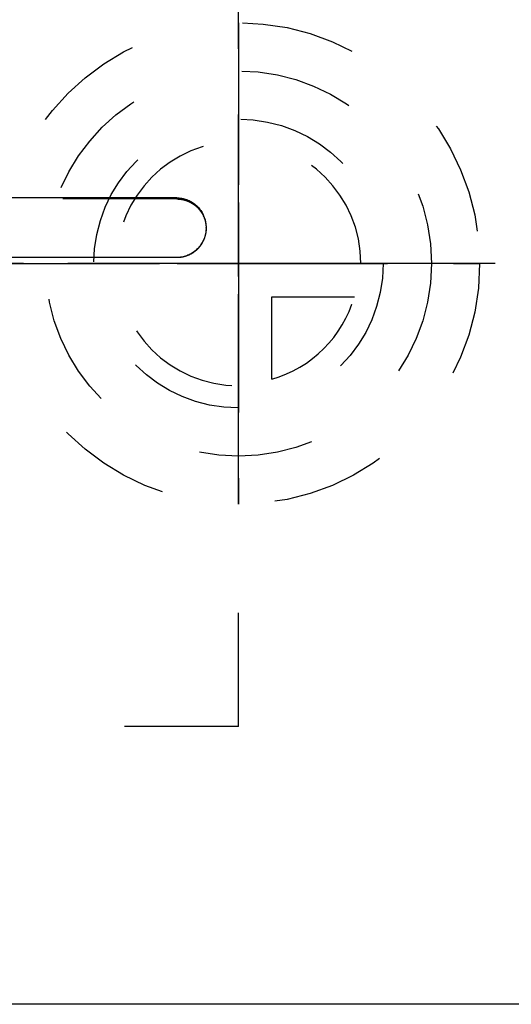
# Model space of a CAD drawing. Header units: millimetres. Extents: x 255.6 to 341.1, y 194 to 234.
# Tile 3 of 5: x 291.4 to 304.7, y 194 to 220.6. Entities that reach past the tile are written whole.
import ezdxf

# ---------------------------------------------------------------- set-up
doc = ezdxf.new("R2010")
doc.units = ezdxf.units.MM
doc.header["$LTSCALE"] = 30.734
doc.linetypes.add('CENTER', pattern=[0.6, 0.375, -0.075, 0.075, -0.075])
doc.linetypes.add('HIDDEN', pattern=[0.2, 0.1, -0.1])
doc.layers.get('0').update_dxf_attribs({"linetype": 'CONTINUOUS'})
for name, color, linetype in [('DEFAULT_1', 7, 'CENTER'), ('DEFAULT_2', 8, 'HIDDEN'), ('KONSTR_EL', 7, 'CONTINUOUS')]:
    doc.layers.add(name, color=color, linetype=linetype)

msp = doc.modelspace()

# ---------------------------------------------------------------- linework, layer by layer
at = {"color": 7, "linetype": 'CONTINUOUS'}
for p, q in [((295.648, 215.777), (287.723, 215.777)), ((295.648, 214.165), (287.723, 214.165)), ((295.648, 214.162), (295.648, 214.165)), ((328.564, 194.004), (260.614, 194.004))]:
    msp.add_line(p, q, dxfattribs=at)
for points, start_tangent, end_tangent in [([(295.648, 215.777), (295.785, 215.765), (295.917, 215.729), (296.043, 215.67), (296.156, 215.59), (296.254, 215.491), (296.333, 215.377), (296.428, 215.116), (296.44, 214.973)], (1.251301, 0), (0.000138, -1.257243)), ([(296.44, 214.973), (296.429, 214.836), (296.337, 214.574), (296.257, 214.457), (296.159, 214.356), (296.044, 214.273), (295.917, 214.213), (295.785, 214.177), (295.648, 214.165)], (0.000138, -1.259335), (-1.253383, 0))]:
    msp.add_spline(points, degree=3, dxfattribs=dict(at, start_tangent=start_tangent, end_tangent=end_tangent))
at = {"layer": 'DEFAULT_1', "color": 2, "linetype": 'CENTER'}
msp.add_line((341.114, 214.004), (255.614, 214.004), dxfattribs=at)
at = {"layer": 'DEFAULT_2', "color": 8, "linetype": 'HIDDEN'}
for p, q in [((297.314, 201.504), (297.314, 226.503)), ((295.648, 215.747), (287.723, 215.747)), ((295.648, 215.747), (295.648, 215.777)), ((296.44, 214.956), (296.44, 214.973)), ((297.314, 201.504), (260.614, 201.504))]:
    msp.add_line(p, q, dxfattribs=at)
for points, start_tangent, end_tangent in [([(295.648, 215.747), (295.785, 215.735), (295.917, 215.7), (296.043, 215.642), (296.156, 215.563), (296.254, 215.466), (296.333, 215.354), (296.428, 215.097), (296.44, 214.956)], (1.240407, 0), (0.000143, -1.246539)), ([(296.434, 214.853), (296.429, 214.822), (296.337, 214.564), (296.257, 214.449), (296.159, 214.35), (296.044, 214.269), (295.917, 214.21), (295.785, 214.174), (295.648, 214.162)], (-0.14859, -1.136178), (-1.139908, 0)), ([(296.44, 214.956), (296.434, 214.853)], (0.000012, -0.10304), (-0.013366, -0.102198))]:
    msp.add_spline(points, degree=3, dxfattribs=dict(at, start_tangent=start_tangent, end_tangent=end_tangent))
at = {"layer": 'KONSTR_EL', "color": 8, "linetype": 'HIDDEN'}
for p, q in [((297.314, 214.004), (297.314, 210.704)), ((297.314, 214.004), (300.614, 214.004)), ((298.214, 210.881), (298.214, 213.104)), ((298.214, 213.104), (300.437, 213.104))]:
    msp.add_line(p, q, dxfattribs=at)
for radius in [6.5, 5.2, 3.9]:
    msp.add_circle((297.314, 214.004), radius, dxfattribs=at)
for radius, start, end in [(3.3, 0, 270), (3.25, 286.0766, 343.9234)]:
    msp.add_arc((297.314, 214.004), radius, start, end, dxfattribs=at)
for points, start_tangent, end_tangent in [([(297.314, 220.504, -0.42), (297.314, 220.442, -1.051), (297.314, 220.411, -1.366), (297.314, 220.395, -1.524), (297.314, 220.388, -1.603), (297.314, 220.38, -1.682), (297.314, 220.357, -1.758), (297.314, 220.334, -1.834), (297.314, 220.288, -1.986), (297.314, 220.196, -2.289), (297.314, 220.105, -2.593), (297.314, 220.059, -2.745), (297.314, 220.036, -2.821), (297.314, 220.013, -2.896), (297.314, 219.976, -2.966), (297.314, 219.939, -3.036), (297.314, 219.864, -3.176), (297.314, 219.715, -3.457), (297.314, 219.566, -3.737), (297.314, 219.492, -3.877), (297.314, 219.455, -3.947), (297.314, 219.418, -4.017), (297.314, 219.366, -4.079), (297.314, 219.315, -4.141), (297.314, 219.213, -4.266), (297.314, 219.009, -4.516), (297.314, 218.804, -4.766), (297.314, 218.702, -4.891), (297.314, 218.651, -4.953), (297.314, 218.6, -5.016), (297.314, 218.539, -5.066), (297.314, 218.477, -5.116), (297.314, 218.355, -5.217), (297.314, 218.11, -5.418), (297.314, 217.865, -5.62), (297.314, 217.742, -5.72), (297.314, 217.681, -5.771), (297.314, 217.62, -5.821), (297.314, 217.55, -5.858), (297.314, 217.48, -5.896), (297.314, 217.34, -5.971), (297.314, 217.061, -6.121), (297.314, 216.781, -6.271), (297.314, 216.641, -6.345), (297.314, 216.571, -6.383), (297.314, 216.502, -6.42), (297.314, 216.426, -6.444), (297.314, 216.35, -6.467), (297.314, 216.198, -6.513), (297.314, 215.895, -6.606), (297.314, 215.592, -6.699), (297.314, 215.44, -6.745), (297.314, 215.364, -6.768), (297.314, 215.288, -6.791), (297.314, 215.208, -6.799), (297.314, 215.128, -6.807), (297.314, 214.967, -6.823), (297.314, 214.646, -6.855), (297.314, 214.325, -6.887), (297.314, 214.164, -6.903), (297.314, 214.084, -6.911), (297.314, 214.004, -6.92), (297.314, 213.925, -6.912), (297.314, 213.846, -6.904), (297.314, 213.688, -6.889), (297.314, 213.372, -6.858), (297.314, 213.057, -6.827), (297.314, 212.899, -6.811), (297.314, 212.82, -6.803), (297.314, 212.741, -6.796), (297.314, 212.665, -6.773), (297.314, 212.589, -6.75), (297.314, 212.437, -6.704), (297.314, 212.134, -6.612), (297.314, 211.83, -6.521), (297.314, 211.678, -6.475), (297.314, 211.603, -6.452), (297.314, 211.527, -6.429), (297.314, 211.457, -6.392), (297.314, 211.387, -6.355), (297.314, 211.247, -6.28), (297.314, 210.967, -6.131), (297.314, 210.687, -5.982), (297.314, 210.547, -5.908), (297.314, 210.477, -5.871), (297.314, 210.407, -5.834), (297.314, 210.344, -5.782), (297.314, 210.282, -5.731), (297.314, 210.157, -5.629), (297.314, 209.907, -5.425), (297.314, 209.657, -5.22), (297.314, 209.532, -5.118), (297.314, 209.47, -5.067), (297.314, 209.407, -5.016), (297.314, 209.357, -4.954), (297.314, 209.307, -4.893), (297.314, 209.206, -4.771), (297.314, 209.005, -4.526), (297.314, 208.804, -4.281), (297.314, 208.703, -4.158), (297.314, 208.653, -4.097), (297.314, 208.602, -4.035), (297.314, 208.565, -3.966), (297.314, 208.527, -3.896), (297.314, 208.452, -3.756), (297.314, 208.302, -3.476), (297.314, 208.153, -3.197), (297.314, 208.078, -3.057), (297.314, 208.04, -2.987), (297.314, 208.003, -2.917), (297.314, 207.98, -2.842), (297.314, 207.956, -2.766), (297.314, 207.91, -2.614), (297.314, 207.817, -2.311), (297.314, 207.725, -2.008), (297.314, 207.678, -1.856), (297.314, 207.655, -1.78), (297.314, 207.632, -1.704), (297.314, 207.624, -1.624), (297.314, 207.616, -1.544), (297.314, 207.6, -1.383), (297.314, 207.568, -1.062), (297.314, 207.504, -0.42)], (0, -1.980664, -20.200373), (0, -2.051798, 20.556372)), ([(297.314, 207.504, -0.42), (297.314, 207.566, 0.212), (297.314, 207.596, 0.527), (297.314, 207.612, 0.685), (297.314, 207.62, 0.764), (297.314, 207.627, 0.843), (297.314, 207.65, 0.919), (297.314, 207.673, 0.995), (297.314, 207.719, 1.147), (297.314, 207.811, 1.45), (297.314, 207.902, 1.754), (297.314, 207.948, 1.906), (297.314, 207.971, 1.982), (297.314, 207.994, 2.057), (297.314, 208.031, 2.127), (297.314, 208.069, 2.197), (297.314, 208.143, 2.337), (297.314, 208.292, 2.617), (297.314, 208.441, 2.898), (297.314, 208.515, 3.038), (297.314, 208.552, 3.108), (297.314, 208.59, 3.178), (297.314, 208.641, 3.24), (297.314, 208.692, 3.302), (297.314, 208.794, 3.427), (297.314, 208.999, 3.677), (297.314, 209.203, 3.927), (297.314, 209.305, 4.052), (297.314, 209.356, 4.114), (297.314, 209.407, 4.177), (297.314, 209.469, 4.227), (297.314, 209.53, 4.277), (297.314, 209.652, 4.378), (297.314, 209.898, 4.579), (297.314, 210.143, 4.781), (297.314, 210.265, 4.881), (297.314, 210.326, 4.932), (297.314, 210.388, 4.982), (297.314, 210.458, 5.019), (297.314, 210.527, 5.057), (297.314, 210.667, 5.132), (297.314, 210.947, 5.282), (297.314, 211.226, 5.431), (297.314, 211.366, 5.506), (297.314, 211.436, 5.544), (297.314, 211.506, 5.581), (297.314, 211.582, 5.605), (297.314, 211.657, 5.628), (297.314, 211.809, 5.674), (297.314, 212.112, 5.767), (297.314, 212.416, 5.86), (297.314, 212.567, 5.906), (297.314, 212.643, 5.929), (297.314, 212.719, 5.952), (297.314, 212.799, 5.96), (297.314, 212.879, 5.968), (297.314, 213.04, 5.984), (297.314, 213.361, 6.016), (297.314, 213.682, 6.048), (297.314, 213.843, 6.064), (297.314, 213.923, 6.072), (297.314, 214.004, 6.08), (297.314, 214.083, 6.073), (297.314, 214.161, 6.065), (297.314, 214.319, 6.05), (297.314, 214.635, 6.019), (297.314, 214.951, 5.988), (297.314, 215.108, 5.972), (297.314, 215.187, 5.964), (297.314, 215.266, 5.957), (297.314, 215.342, 5.934), (297.314, 215.418, 5.911), (297.314, 215.57, 5.865), (297.314, 215.873, 5.773), (297.314, 216.177, 5.682), (297.314, 216.329, 5.636), (297.314, 216.405, 5.613), (297.314, 216.481, 5.59), (297.314, 216.551, 5.553), (297.314, 216.621, 5.516), (297.314, 216.761, 5.441), (297.314, 217.041, 5.292), (297.314, 217.321, 5.143), (297.314, 217.461, 5.069), (297.314, 217.531, 5.032), (297.314, 217.601, 4.994), (297.314, 217.663, 4.943), (297.314, 217.726, 4.892), (297.314, 217.85, 4.79), (297.314, 218.1, 4.586), (297.314, 218.35, 4.381), (297.314, 218.475, 4.279), (297.314, 218.537, 4.228), (297.314, 218.6, 4.177), (297.314, 218.65, 4.115), (297.314, 218.7, 4.054), (297.314, 218.801, 3.932), (297.314, 219.002, 3.687), (297.314, 219.204, 3.441), (297.314, 219.304, 3.319), (297.314, 219.355, 3.258), (297.314, 219.405, 3.196), (297.314, 219.442, 3.127), (297.314, 219.48, 3.057), (297.314, 219.555, 2.917), (297.314, 219.705, 2.637), (297.314, 219.855, 2.358), (297.314, 219.93, 2.218), (297.314, 219.967, 2.148), (297.314, 220.004, 2.078), (297.314, 220.028, 2.003), (297.314, 220.051, 1.927), (297.314, 220.097, 1.775), (297.314, 220.19, 1.472), (297.314, 220.283, 1.169), (297.314, 220.329, 1.017), (297.314, 220.352, 0.941), (297.314, 220.375, 0.865), (297.314, 220.383, 0.785), (297.314, 220.391, 0.705), (297.314, 220.407, 0.544), (297.314, 220.44, 0.223), (297.314, 220.504, -0.42)], (0, 1.980664, 20.200373), (0, 2.051798, -20.556372)), ([(297.314, 208.804, -0.42), (297.314, 208.853, 0.085), (297.314, 208.878, 0.338), (297.314, 208.89, 0.464), (297.314, 208.903, 0.591), (297.314, 208.939, 0.712), (297.314, 208.976, 0.833), (297.314, 209.049, 1.076), (297.314, 209.123, 1.319), (297.314, 209.159, 1.441), (297.314, 209.196, 1.562), (297.314, 209.256, 1.674), (297.314, 209.315, 1.786), (297.314, 209.434, 2.01), (297.314, 209.553, 2.234), (297.314, 209.613, 2.346), (297.314, 209.672, 2.458), (297.314, 209.754, 2.558), (297.314, 209.836, 2.658), (297.314, 210, 2.858), (297.314, 210.163, 3.058), (297.314, 210.245, 3.158), (297.314, 210.327, 3.257), (297.314, 210.425, 3.338), (297.314, 210.523, 3.418), (297.314, 210.719, 3.58), (297.314, 210.915, 3.741), (297.314, 211.013, 3.821), (297.314, 211.111, 3.902), (297.314, 211.223, 3.962), (297.314, 211.334, 4.021), (297.314, 211.558, 4.141), (297.314, 211.782, 4.261), (297.314, 211.893, 4.321), (297.314, 212.005, 4.381), (297.314, 212.127, 4.418), (297.314, 212.248, 4.455), (297.314, 212.491, 4.53), (297.314, 212.733, 4.604), (297.314, 212.854, 4.641), (297.314, 212.976, 4.678), (297.314, 213.104, 4.691), (297.314, 213.233, 4.704), (297.314, 213.49, 4.729), (297.314, 213.747, 4.755), (297.314, 213.875, 4.768), (297.314, 214.004, 4.78), (297.314, 214.13, 4.768), (297.314, 214.256, 4.756), (297.314, 214.509, 4.731), (297.314, 214.761, 4.706), (297.314, 214.887, 4.694), (297.314, 215.014, 4.681), (297.314, 215.135, 4.645), (297.314, 215.257, 4.608), (297.314, 215.499, 4.535), (297.314, 215.742, 4.461), (297.314, 215.864, 4.425), (297.314, 215.985, 4.388), (297.314, 216.097, 4.329), (297.314, 216.209, 4.269), (297.314, 216.433, 4.15), (297.314, 216.657, 4.031), (297.314, 216.769, 3.971), (297.314, 216.881, 3.912), (297.314, 216.981, 3.83), (297.314, 217.081, 3.748), (297.314, 217.281, 3.585), (297.314, 217.481, 3.421), (297.314, 217.581, 3.339), (297.314, 217.681, 3.257), (297.314, 217.761, 3.159), (297.314, 217.842, 3.061), (297.314, 218.003, 2.865), (297.314, 218.164, 2.669), (297.314, 218.244, 2.571), (297.314, 218.325, 2.473), (297.314, 218.385, 2.361), (297.314, 218.445, 2.25), (297.314, 218.565, 2.026), (297.314, 218.684, 1.802), (297.314, 218.744, 1.691), (297.314, 218.804, 1.579), (297.314, 218.841, 1.458), (297.314, 218.878, 1.336), (297.314, 218.953, 1.094), (297.314, 219.027, 0.851), (297.314, 219.064, 0.73), (297.314, 219.101, 0.608), (297.314, 219.114, 0.48), (297.314, 219.127, 0.351), (297.314, 219.152, 0.094), (297.314, 219.204, -0.42)], (0, 1.584531, 16.160298), (0, 1.641438, -16.445098)), ([(297.314, 219.204, -0.42), (297.314, 219.154, -0.925), (297.314, 219.129, -1.177), (297.314, 219.117, -1.303), (297.314, 219.105, -1.43), (297.314, 219.068, -1.551), (297.314, 219.031, -1.672), (297.314, 218.958, -1.915), (297.314, 218.885, -2.158), (297.314, 218.848, -2.28), (297.314, 218.811, -2.401), (297.314, 218.752, -2.513), (297.314, 218.692, -2.625), (297.314, 218.573, -2.849), (297.314, 218.454, -3.073), (297.314, 218.394, -3.185), (297.314, 218.335, -3.297), (297.314, 218.253, -3.397), (297.314, 218.171, -3.497), (297.314, 218.008, -3.697), (297.314, 217.844, -3.897), (297.314, 217.762, -3.997), (297.314, 217.681, -4.096), (297.314, 217.583, -4.177), (297.314, 217.485, -4.258), (297.314, 217.288, -4.419), (297.314, 217.092, -4.58), (297.314, 216.994, -4.66), (297.314, 216.896, -4.741), (297.314, 216.785, -4.801), (297.314, 216.673, -4.861), (297.314, 216.449, -4.98), (297.314, 216.226, -5.1), (297.314, 216.114, -5.16), (297.314, 216.002, -5.22), (297.314, 215.881, -5.257), (297.314, 215.759, -5.294), (297.314, 215.517, -5.369), (297.314, 215.274, -5.443), (297.314, 215.153, -5.48), (297.314, 215.031, -5.517), (297.314, 214.903, -5.53), (297.314, 214.774, -5.543), (297.314, 214.518, -5.568), (297.314, 214.261, -5.594), (297.314, 214.132, -5.607), (297.314, 214.004, -5.62), (297.314, 213.877, -5.607), (297.314, 213.751, -5.595), (297.314, 213.499, -5.57), (297.314, 213.246, -5.545), (297.314, 213.12, -5.533), (297.314, 212.994, -5.52), (297.314, 212.872, -5.484), (297.314, 212.751, -5.447), (297.314, 212.508, -5.374), (297.314, 212.265, -5.3), (297.314, 212.143, -5.264), (297.314, 212.022, -5.227), (297.314, 211.91, -5.168), (297.314, 211.798, -5.108), (297.314, 211.574, -4.989), (297.314, 211.35, -4.87), (297.314, 211.238, -4.81), (297.314, 211.126, -4.751), (297.314, 211.026, -4.669), (297.314, 210.926, -4.587), (297.314, 210.726, -4.424), (297.314, 210.526, -4.26), (297.314, 210.427, -4.178), (297.314, 210.327, -4.096), (297.314, 210.246, -3.998), (297.314, 210.166, -3.9), (297.314, 210.005, -3.704), (297.314, 209.844, -3.508), (297.314, 209.763, -3.41), (297.314, 209.683, -3.312), (297.314, 209.623, -3.2), (297.314, 209.563, -3.089), (297.314, 209.443, -2.865), (297.314, 209.323, -2.641), (297.314, 209.263, -2.53), (297.314, 209.203, -2.418), (297.314, 209.166, -2.297), (297.314, 209.129, -2.175), (297.314, 209.055, -1.933), (297.314, 208.98, -1.69), (297.314, 208.943, -1.569), (297.314, 208.906, -1.447), (297.314, 208.893, -1.319), (297.314, 208.881, -1.19), (297.314, 208.855, -0.933), (297.314, 208.804, -0.42)], (0, -1.584531, -16.160298), (0, -1.641438, 16.445098)), ([(297.314, 214.004, 3.48), (297.314, 214.288, 3.453), (297.314, 214.572, 3.425), (297.314, 214.714, 3.411), (297.314, 214.784, 3.399), (297.314, 214.852, 3.379), (297.314, 215.125, 3.296), (297.314, 215.399, 3.214), (297.314, 215.467, 3.193), (297.314, 215.532, 3.164), (297.314, 215.658, 3.097), (297.314, 215.91, 2.963), (297.314, 216.036, 2.896), (297.314, 216.099, 2.862), (297.314, 216.162, 2.829), (297.314, 216.218, 2.783), (297.314, 216.274, 2.737), (297.314, 216.387, 2.645), (297.314, 216.611, 2.461), (297.314, 216.724, 2.369), (297.314, 216.776, 2.32), (297.314, 216.822, 2.265), (297.314, 217.003, 2.044), (297.314, 217.184, 1.824), (297.314, 217.229, 1.768), (297.314, 217.267, 1.708), (297.314, 217.334, 1.582), (297.314, 217.469, 1.331), (297.314, 217.537, 1.205), (297.314, 217.57, 1.142), (297.314, 217.604, 1.079), (297.314, 217.625, 1.011), (297.314, 217.646, 0.943), (297.314, 217.688, 0.806), (297.314, 217.771, 0.533), (297.314, 217.813, 0.397), (297.314, 217.829, 0.327), (297.314, 217.836, 0.255), (297.314, 217.865, -0.034), (297.314, 217.894, -0.323), (297.314, 217.901, -0.395), (297.314, 217.899, -0.467), (297.314, 217.885, -0.609), (297.314, 217.857, -0.893), (297.314, 217.843, -1.035), (297.314, 217.836, -1.106), (297.314, 217.829, -1.177), (297.314, 217.809, -1.245), (297.314, 217.788, -1.314), (297.314, 217.747, -1.45), (297.314, 217.664, -1.724), (297.314, 217.623, -1.86), (297.314, 217.598, -1.927), (297.314, 217.565, -1.99), (297.314, 217.431, -2.242), (297.314, 217.297, -2.494), (297.314, 217.263, -2.557), (297.314, 217.221, -2.615), (297.314, 217.129, -2.728), (297.314, 216.945, -2.952), (297.314, 216.853, -3.065), (297.314, 216.807, -3.121), (297.314, 216.761, -3.177), (297.314, 216.706, -3.223), (297.314, 216.651, -3.268), (297.314, 216.541, -3.358), (297.314, 216.32, -3.54), (297.314, 216.21, -3.63), (297.314, 216.152, -3.672), (297.314, 216.089, -3.705), (297.314, 215.838, -3.84), (297.314, 215.586, -3.975), (297.314, 215.523, -4.009), (297.314, 215.457, -4.034), (297.314, 215.32, -4.076), (297.314, 215.047, -4.159), (297.314, 214.911, -4.201), (297.314, 214.843, -4.222), (297.314, 214.774, -4.243), (297.314, 214.702, -4.25), (297.314, 214.63, -4.257), (297.314, 214.485, -4.271), (297.314, 214.196, -4.3), (297.314, 214.052, -4.315), (297.314, 213.98, -4.317), (297.314, 213.909, -4.31), (297.314, 213.625, -4.282), (297.314, 213.341, -4.255), (297.314, 213.27, -4.248), (297.314, 213.201, -4.231), (297.314, 213.064, -4.19), (297.314, 212.791, -4.108), (297.314, 212.654, -4.066), (297.314, 212.586, -4.046), (297.314, 212.517, -4.025), (297.314, 212.454, -3.992), (297.314, 212.391, -3.958), (297.314, 212.265, -3.891), (297.314, 212.013, -3.757), (297.314, 211.887, -3.69), (297.314, 211.827, -3.653), (297.314, 211.77, -3.607), (297.314, 211.546, -3.423), (297.314, 211.321, -3.239), (297.314, 211.265, -3.193), (297.314, 211.216, -3.14), (297.314, 211.125, -3.03), (297.314, 210.944, -2.81), (297.314, 210.853, -2.699), (297.314, 210.808, -2.644), (297.314, 210.763, -2.589), (297.314, 210.729, -2.526), (297.314, 210.695, -2.463), (297.314, 210.628, -2.338), (297.314, 210.493, -2.086), (297.314, 210.426, -1.96), (297.314, 210.396, -1.896), (297.314, 210.375, -1.827), (297.314, 210.292, -1.554), (297.314, 210.208, -1.281), (297.314, 210.188, -1.213), (297.314, 210.176, -1.142), (297.314, 210.161, -0.998), (297.314, 210.132, -0.709), (297.314, 210.104, -0.42)], (0, 18.180335, -1.782597), (0, -1.846618, 18.500728)), ([(297.314, 214.004, 2.88), (297.314, 214.244, 2.857), (297.314, 214.484, 2.833), (297.314, 214.605, 2.822), (297.314, 214.664, 2.812), (297.314, 214.722, 2.794), (297.314, 214.953, 2.725), (297.314, 215.184, 2.655), (297.314, 215.242, 2.637), (297.314, 215.297, 2.613), (297.314, 215.403, 2.556), (297.314, 215.617, 2.443), (297.314, 215.723, 2.386), (297.314, 215.83, 2.329), (297.314, 215.925, 2.251), (297.314, 216.02, 2.173), (297.314, 216.21, 2.018), (297.314, 216.305, 1.94), (297.314, 216.35, 1.898), (297.314, 216.388, 1.852), (297.314, 216.541, 1.665), (297.314, 216.695, 1.478), (297.314, 216.733, 1.432), (297.314, 216.765, 1.381), (297.314, 216.822, 1.274), (297.314, 216.936, 1.062), (297.314, 216.993, 0.955), (297.314, 217.05, 0.849), (297.314, 217.086, 0.733), (297.314, 217.121, 0.618), (297.314, 217.191, 0.387), (297.314, 217.227, 0.271), (297.314, 217.241, 0.212), (297.314, 217.247, 0.151), (297.314, 217.271, -0.093), (297.314, 217.295, -0.338), (297.314, 217.302, -0.399), (297.314, 217.3, -0.46), (297.314, 217.288, -0.58), (297.314, 217.264, -0.82), (297.314, 217.253, -0.94), (297.314, 217.241, -1.06), (297.314, 217.206, -1.176), (297.314, 217.171, -1.292), (297.314, 217.101, -1.523), (297.314, 217.066, -1.639), (297.314, 217.045, -1.695), (297.314, 217.017, -1.748), (297.314, 216.903, -1.961), (297.314, 216.79, -2.175), (297.314, 216.762, -2.228), (297.314, 216.726, -2.277), (297.314, 216.648, -2.373), (297.314, 216.493, -2.563), (297.314, 216.415, -2.658), (297.314, 216.337, -2.753), (297.314, 216.244, -2.83), (297.314, 216.15, -2.906), (297.314, 215.964, -3.06), (297.314, 215.871, -3.136), (297.314, 215.822, -3.171), (297.314, 215.768, -3.2), (297.314, 215.556, -3.314), (297.314, 215.343, -3.428), (297.314, 215.29, -3.457), (297.314, 215.233, -3.478), (297.314, 215.118, -3.513), (297.314, 214.887, -3.584), (297.314, 214.771, -3.619), (297.314, 214.656, -3.654), (297.314, 214.534, -3.667), (297.314, 214.411, -3.679), (297.314, 214.167, -3.703), (297.314, 214.044, -3.715), (297.314, 213.984, -3.718), (297.314, 213.923, -3.712), (297.314, 213.683, -3.688), (297.314, 213.443, -3.665), (297.314, 213.383, -3.659), (297.314, 213.324, -3.645), (297.314, 213.209, -3.61), (297.314, 212.977, -3.54), (297.314, 212.862, -3.505), (297.314, 212.746, -3.471), (297.314, 212.639, -3.414), (297.314, 212.533, -3.357), (297.314, 212.32, -3.244), (297.314, 212.213, -3.187), (297.314, 212.162, -3.155), (297.314, 212.114, -3.116), (297.314, 211.924, -2.961), (297.314, 211.734, -2.805), (297.314, 211.686, -2.766), (297.314, 211.645, -2.722), (297.314, 211.568, -2.629), (297.314, 211.415, -2.442), (297.314, 211.338, -2.349), (297.314, 211.261, -2.255), (297.314, 211.204, -2.149), (297.314, 211.147, -2.042), (297.314, 211.033, -1.83), (297.314, 210.976, -1.723), (297.314, 210.951, -1.668), (297.314, 210.933, -1.611), (297.314, 210.863, -1.38), (297.314, 210.792, -1.149), (297.314, 210.775, -1.091), (297.314, 210.765, -1.031), (297.314, 210.752, -0.909), (297.314, 210.728, -0.664), (297.314, 210.704, -0.42)], (0, 15.383361, -1.508352), (0, -1.562523, 15.654462)), ([(290.814, 214.004, -0.42), (290.876, 214.004, -1.051), (290.907, 214.004, -1.366), (290.922, 214.004, -1.524), (290.93, 214.004, -1.603), (290.938, 214.004, -1.682), (290.961, 214.004, -1.758), (290.983, 214.004, -1.834), (291.029, 214.004, -1.986), (291.121, 214.004, -2.289), (291.213, 214.004, -2.593), (291.258, 214.004, -2.745), (291.281, 214.004, -2.821), (291.304, 214.004, -2.896), (291.341, 214.004, -2.966), (291.379, 214.004, -3.036), (291.453, 214.004, -3.176), (291.602, 214.004, -3.457), (291.751, 214.004, -3.737), (291.825, 214.004, -3.877), (291.863, 214.004, -3.947), (291.9, 214.004, -4.017), (291.951, 214.004, -4.079), (292.002, 214.004, -4.141), (292.104, 214.004, -4.266), (292.309, 214.004, -4.516), (292.513, 214.004, -4.766), (292.615, 214.004, -4.891), (292.666, 214.004, -4.953), (292.718, 214.004, -5.016), (292.779, 214.004, -5.066), (292.84, 214.004, -5.116), (292.963, 214.004, -5.217), (293.208, 214.004, -5.418), (293.453, 214.004, -5.62), (293.575, 214.004, -5.72), (293.637, 214.004, -5.771), (293.698, 214.004, -5.821), (293.768, 214.004, -5.858), (293.838, 214.004, -5.896), (293.977, 214.004, -5.971), (294.257, 214.004, -6.121), (294.536, 214.004, -6.271), (294.676, 214.004, -6.345), (294.746, 214.004, -6.383), (294.816, 214.004, -6.42), (294.892, 214.004, -6.444), (294.968, 214.004, -6.467), (295.119, 214.004, -6.513), (295.422, 214.004, -6.606), (295.726, 214.004, -6.699), (295.877, 214.004, -6.745), (295.953, 214.004, -6.768), (296.029, 214.004, -6.791), (296.109, 214.004, -6.799), (296.19, 214.004, -6.807), (296.35, 214.004, -6.823), (296.671, 214.004, -6.855), (296.993, 214.004, -6.887), (297.153, 214.004, -6.903), (297.234, 214.004, -6.911), (297.314, 214.004, -6.92), (297.393, 214.004, -6.912), (297.472, 214.004, -6.904), (297.629, 214.004, -6.889), (297.945, 214.004, -6.858), (298.261, 214.004, -6.827), (298.419, 214.004, -6.811), (298.497, 214.004, -6.803), (298.576, 214.004, -6.796), (298.652, 214.004, -6.773), (298.728, 214.004, -6.75), (298.88, 214.004, -6.704), (299.184, 214.004, -6.612), (299.487, 214.004, -6.521), (299.639, 214.004, -6.475), (299.715, 214.004, -6.452), (299.791, 214.004, -6.429), (299.861, 214.004, -6.392), (299.931, 214.004, -6.355), (300.071, 214.004, -6.28), (300.351, 214.004, -6.131), (300.631, 214.004, -5.982), (300.771, 214.004, -5.908), (300.841, 214.004, -5.871), (300.911, 214.004, -5.834), (300.973, 214.004, -5.782), (301.036, 214.004, -5.731), (301.161, 214.004, -5.629), (301.41, 214.004, -5.425), (301.66, 214.004, -5.22), (301.785, 214.004, -5.118), (301.848, 214.004, -5.067), (301.91, 214.004, -5.016), (301.96, 214.004, -4.954), (302.011, 214.004, -4.893), (302.111, 214.004, -4.771), (302.313, 214.004, -4.526), (302.514, 214.004, -4.281), (302.615, 214.004, -4.158), (302.665, 214.004, -4.097), (302.715, 214.004, -4.035), (302.753, 214.004, -3.966), (302.79, 214.004, -3.896), (302.865, 214.004, -3.756), (303.015, 214.004, -3.476), (303.165, 214.004, -3.197), (303.24, 214.004, -3.057), (303.277, 214.004, -2.987), (303.315, 214.004, -2.917), (303.338, 214.004, -2.842), (303.361, 214.004, -2.766), (303.407, 214.004, -2.614), (303.5, 214.004, -2.311), (303.593, 214.004, -2.008), (303.639, 214.004, -1.856), (303.662, 214.004, -1.78), (303.686, 214.004, -1.704), (303.694, 214.004, -1.624), (303.702, 214.004, -1.544), (303.718, 214.004, -1.383), (303.75, 214.004, -1.062), (303.814, 214.004, -0.42)], (1.980664, 0, -20.200373), (2.051798, 0, 20.556372)), ([(303.814, 214.004, -0.42), (303.752, 214.004, 0.212), (303.721, 214.004, 0.527), (303.705, 214.004, 0.685), (303.698, 214.004, 0.764), (303.69, 214.004, 0.843), (303.667, 214.004, 0.919), (303.644, 214.004, 0.995), (303.598, 214.004, 1.147), (303.507, 214.004, 1.45), (303.415, 214.004, 1.754), (303.369, 214.004, 1.906), (303.346, 214.004, 1.982), (303.323, 214.004, 2.057), (303.286, 214.004, 2.127), (303.249, 214.004, 2.197), (303.174, 214.004, 2.337), (303.026, 214.004, 2.617), (302.877, 214.004, 2.898), (302.802, 214.004, 3.038), (302.765, 214.004, 3.108), (302.728, 214.004, 3.178), (302.677, 214.004, 3.24), (302.626, 214.004, 3.302), (302.523, 214.004, 3.427), (302.319, 214.004, 3.677), (302.114, 214.004, 3.927), (302.012, 214.004, 4.052), (301.961, 214.004, 4.114), (301.91, 214.004, 4.177), (301.849, 214.004, 4.227), (301.787, 214.004, 4.277), (301.665, 214.004, 4.378), (301.42, 214.004, 4.579), (301.175, 214.004, 4.781), (301.052, 214.004, 4.881), (300.991, 214.004, 4.932), (300.93, 214.004, 4.982), (300.86, 214.004, 5.019), (300.79, 214.004, 5.057), (300.65, 214.004, 5.132), (300.371, 214.004, 5.282), (300.091, 214.004, 5.431), (299.951, 214.004, 5.506), (299.882, 214.004, 5.544), (299.812, 214.004, 5.581), (299.736, 214.004, 5.605), (299.66, 214.004, 5.628), (299.508, 214.004, 5.674), (299.205, 214.004, 5.767), (298.902, 214.004, 5.86), (298.75, 214.004, 5.906), (298.674, 214.004, 5.929), (298.599, 214.004, 5.952), (298.518, 214.004, 5.96), (298.438, 214.004, 5.968), (298.277, 214.004, 5.984), (297.956, 214.004, 6.016), (297.635, 214.004, 6.048), (297.474, 214.004, 6.064), (297.394, 214.004, 6.072), (297.314, 214.004, 6.08), (297.235, 214.004, 6.073), (297.156, 214.004, 6.065), (296.998, 214.004, 6.05), (296.683, 214.004, 6.019), (296.367, 214.004, 5.988), (296.209, 214.004, 5.972), (296.13, 214.004, 5.964), (296.051, 214.004, 5.957), (295.975, 214.004, 5.934), (295.899, 214.004, 5.911), (295.748, 214.004, 5.865), (295.444, 214.004, 5.773), (295.14, 214.004, 5.682), (294.989, 214.004, 5.636), (294.913, 214.004, 5.613), (294.837, 214.004, 5.59), (294.767, 214.004, 5.553), (294.697, 214.004, 5.516), (294.557, 214.004, 5.441), (294.277, 214.004, 5.292), (293.997, 214.004, 5.143), (293.857, 214.004, 5.069), (293.787, 214.004, 5.032), (293.717, 214.004, 4.994), (293.654, 214.004, 4.943), (293.592, 214.004, 4.892), (293.467, 214.004, 4.79), (293.217, 214.004, 4.586), (292.967, 214.004, 4.381), (292.843, 214.004, 4.279), (292.78, 214.004, 4.228), (292.718, 214.004, 4.177), (292.667, 214.004, 4.115), (292.617, 214.004, 4.054), (292.516, 214.004, 3.932), (292.315, 214.004, 3.687), (292.114, 214.004, 3.441), (292.013, 214.004, 3.319), (291.963, 214.004, 3.258), (291.912, 214.004, 3.196), (291.875, 214.004, 3.127), (291.837, 214.004, 3.057), (291.763, 214.004, 2.917), (291.613, 214.004, 2.637), (291.463, 214.004, 2.358), (291.388, 214.004, 2.218), (291.35, 214.004, 2.148), (291.313, 214.004, 2.078), (291.29, 214.004, 2.003), (291.267, 214.004, 1.927), (291.22, 214.004, 1.775), (291.127, 214.004, 1.472), (291.035, 214.004, 1.169), (290.988, 214.004, 1.017), (290.965, 214.004, 0.941), (290.942, 214.004, 0.865), (290.934, 214.004, 0.785), (290.926, 214.004, 0.705), (290.91, 214.004, 0.544), (290.878, 214.004, 0.223), (290.814, 214.004, -0.42)], (-1.980664, 0, 20.200373), (-2.051798, 0, -20.556372)), ([(302.514, 214.004, -0.42), (302.464, 214.004, 0.085), (302.44, 214.004, 0.338), (302.427, 214.004, 0.464), (302.415, 214.004, 0.591), (302.378, 214.004, 0.712), (302.341, 214.004, 0.833), (302.268, 214.004, 1.076), (302.195, 214.004, 1.319), (302.158, 214.004, 1.441), (302.121, 214.004, 1.562), (302.062, 214.004, 1.674), (302.002, 214.004, 1.786), (301.883, 214.004, 2.01), (301.764, 214.004, 2.234), (301.705, 214.004, 2.346), (301.645, 214.004, 2.458), (301.563, 214.004, 2.558), (301.481, 214.004, 2.658), (301.318, 214.004, 2.858), (301.154, 214.004, 3.058), (301.073, 214.004, 3.158), (300.991, 214.004, 3.257), (300.893, 214.004, 3.338), (300.795, 214.004, 3.418), (300.599, 214.004, 3.58), (300.403, 214.004, 3.741), (300.305, 214.004, 3.821), (300.207, 214.004, 3.902), (300.095, 214.004, 3.962), (299.983, 214.004, 4.021), (299.759, 214.004, 4.141), (299.536, 214.004, 4.261), (299.424, 214.004, 4.321), (299.312, 214.004, 4.381), (299.191, 214.004, 4.418), (299.07, 214.004, 4.455), (298.827, 214.004, 4.53), (298.584, 214.004, 4.604), (298.463, 214.004, 4.641), (298.342, 214.004, 4.678), (298.213, 214.004, 4.691), (298.085, 214.004, 4.704), (297.828, 214.004, 4.729), (297.571, 214.004, 4.755), (297.442, 214.004, 4.768), (297.314, 214.004, 4.78), (297.188, 214.004, 4.768), (297.061, 214.004, 4.756), (296.809, 214.004, 4.731), (296.556, 214.004, 4.706), (296.43, 214.004, 4.694), (296.304, 214.004, 4.681), (296.182, 214.004, 4.645), (296.061, 214.004, 4.608), (295.818, 214.004, 4.535), (295.575, 214.004, 4.461), (295.454, 214.004, 4.425), (295.332, 214.004, 4.388), (295.22, 214.004, 4.329), (295.108, 214.004, 4.269), (294.884, 214.004, 4.15), (294.66, 214.004, 4.031), (294.548, 214.004, 3.971), (294.436, 214.004, 3.912), (294.336, 214.004, 3.83), (294.236, 214.004, 3.748), (294.037, 214.004, 3.585), (293.837, 214.004, 3.421), (293.737, 214.004, 3.339), (293.637, 214.004, 3.257), (293.556, 214.004, 3.159), (293.476, 214.004, 3.061), (293.315, 214.004, 2.865), (293.154, 214.004, 2.669), (293.073, 214.004, 2.571), (292.993, 214.004, 2.473), (292.933, 214.004, 2.361), (292.873, 214.004, 2.25), (292.753, 214.004, 2.026), (292.633, 214.004, 1.802), (292.573, 214.004, 1.691), (292.513, 214.004, 1.579), (292.476, 214.004, 1.458), (292.439, 214.004, 1.336), (292.365, 214.004, 1.094), (292.291, 214.004, 0.851), (292.253, 214.004, 0.73), (292.216, 214.004, 0.608), (292.204, 214.004, 0.48), (292.191, 214.004, 0.351), (292.165, 214.004, 0.094), (292.114, 214.004, -0.42)], (-1.584531, 0, 16.160298), (-1.641438, 0, -16.445098)), ([(292.114, 214.004, -0.42), (292.163, 214.004, -0.925), (292.188, 214.004, -1.177), (292.2, 214.004, -1.303), (292.213, 214.004, -1.43), (292.25, 214.004, -1.551), (292.286, 214.004, -1.672), (292.359, 214.004, -1.915), (292.433, 214.004, -2.158), (292.469, 214.004, -2.28), (292.506, 214.004, -2.401), (292.566, 214.004, -2.513), (292.625, 214.004, -2.625), (292.744, 214.004, -2.849), (292.863, 214.004, -3.073), (292.923, 214.004, -3.185), (292.983, 214.004, -3.297), (293.064, 214.004, -3.397), (293.146, 214.004, -3.497), (293.31, 214.004, -3.697), (293.473, 214.004, -3.897), (293.555, 214.004, -3.997), (293.637, 214.004, -4.096), (293.735, 214.004, -4.177), (293.833, 214.004, -4.258), (294.029, 214.004, -4.419), (294.225, 214.004, -4.58), (294.323, 214.004, -4.66), (294.421, 214.004, -4.741), (294.533, 214.004, -4.801), (294.645, 214.004, -4.861), (294.868, 214.004, -4.98), (295.092, 214.004, -5.1), (295.204, 214.004, -5.16), (295.315, 214.004, -5.22), (295.437, 214.004, -5.257), (295.558, 214.004, -5.294), (295.801, 214.004, -5.369), (296.043, 214.004, -5.443), (296.165, 214.004, -5.48), (296.286, 214.004, -5.517), (296.414, 214.004, -5.53), (296.543, 214.004, -5.543), (296.8, 214.004, -5.568), (297.057, 214.004, -5.594), (297.185, 214.004, -5.607), (297.314, 214.004, -5.62), (297.44, 214.004, -5.607), (297.566, 214.004, -5.595), (297.819, 214.004, -5.57), (298.071, 214.004, -5.545), (298.198, 214.004, -5.533), (298.324, 214.004, -5.52), (298.445, 214.004, -5.484), (298.567, 214.004, -5.447), (298.81, 214.004, -5.374), (299.052, 214.004, -5.3), (299.174, 214.004, -5.264), (299.295, 214.004, -5.227), (299.407, 214.004, -5.168), (299.519, 214.004, -5.108), (299.743, 214.004, -4.989), (299.967, 214.004, -4.87), (300.079, 214.004, -4.81), (300.191, 214.004, -4.751), (300.291, 214.004, -4.669), (300.391, 214.004, -4.587), (300.591, 214.004, -4.424), (300.791, 214.004, -4.26), (300.891, 214.004, -4.178), (300.991, 214.004, -4.096), (301.071, 214.004, -3.998), (301.152, 214.004, -3.9), (301.313, 214.004, -3.704), (301.474, 214.004, -3.508), (301.554, 214.004, -3.41), (301.635, 214.004, -3.312), (301.695, 214.004, -3.2), (301.755, 214.004, -3.089), (301.875, 214.004, -2.865), (301.995, 214.004, -2.641), (302.055, 214.004, -2.53), (302.114, 214.004, -2.418), (302.152, 214.004, -2.297), (302.189, 214.004, -2.175), (302.263, 214.004, -1.933), (302.337, 214.004, -1.69), (302.374, 214.004, -1.569), (302.411, 214.004, -1.447), (302.424, 214.004, -1.319), (302.437, 214.004, -1.19), (302.463, 214.004, -0.933), (302.514, 214.004, -0.42)], (1.584531, 0, -16.160298), (1.641438, 0, 16.445098)), ([(297.314, 214.004, 3.48), (297.03, 214.004, 3.453), (296.746, 214.004, 3.425), (296.604, 214.004, 3.411), (296.534, 214.004, 3.399), (296.465, 214.004, 3.379), (296.192, 214.004, 3.296), (295.919, 214.004, 3.214), (295.85, 214.004, 3.193), (295.786, 214.004, 3.164), (295.66, 214.004, 3.097), (295.408, 214.004, 2.963), (295.282, 214.004, 2.896), (295.219, 214.004, 2.862), (295.156, 214.004, 2.829), (295.099, 214.004, 2.783), (295.043, 214.004, 2.737), (294.931, 214.004, 2.645), (294.706, 214.004, 2.461), (294.594, 214.004, 2.369), (294.541, 214.004, 2.32), (294.496, 214.004, 2.265), (294.315, 214.004, 2.044), (294.133, 214.004, 1.824), (294.088, 214.004, 1.768), (294.05, 214.004, 1.708), (293.983, 214.004, 1.582), (293.848, 214.004, 1.331), (293.781, 214.004, 1.205), (293.747, 214.004, 1.142), (293.713, 214.004, 1.079), (293.692, 214.004, 1.011), (293.672, 214.004, 0.943), (293.63, 214.004, 0.806), (293.546, 214.004, 0.533), (293.505, 214.004, 0.397), (293.488, 214.004, 0.327), (293.481, 214.004, 0.255), (293.452, 214.004, -0.034), (293.423, 214.004, -0.323), (293.416, 214.004, -0.395), (293.418, 214.004, -0.467), (293.432, 214.004, -0.609), (293.46, 214.004, -0.893), (293.474, 214.004, -1.035), (293.481, 214.004, -1.106), (293.488, 214.004, -1.177), (293.509, 214.004, -1.245), (293.529, 214.004, -1.314), (293.571, 214.004, -1.45), (293.653, 214.004, -1.724), (293.694, 214.004, -1.86), (293.719, 214.004, -1.927), (293.753, 214.004, -1.99), (293.887, 214.004, -2.242), (294.021, 214.004, -2.494), (294.054, 214.004, -2.557), (294.096, 214.004, -2.615), (294.188, 214.004, -2.728), (294.372, 214.004, -2.952), (294.464, 214.004, -3.065), (294.51, 214.004, -3.121), (294.556, 214.004, -3.177), (294.611, 214.004, -3.223), (294.666, 214.004, -3.268), (294.777, 214.004, -3.358), (294.997, 214.004, -3.54), (295.107, 214.004, -3.63), (295.165, 214.004, -3.672), (295.228, 214.004, -3.705), (295.48, 214.004, -3.84), (295.731, 214.004, -3.975), (295.794, 214.004, -4.009), (295.861, 214.004, -4.034), (295.997, 214.004, -4.076), (296.27, 214.004, -4.159), (296.406, 214.004, -4.201), (296.475, 214.004, -4.222), (296.543, 214.004, -4.243), (296.615, 214.004, -4.25), (296.687, 214.004, -4.257), (296.832, 214.004, -4.271), (297.121, 214.004, -4.3), (297.266, 214.004, -4.315), (297.337, 214.004, -4.317), (297.408, 214.004, -4.31), (297.693, 214.004, -4.282), (297.977, 214.004, -4.255), (298.048, 214.004, -4.248), (298.117, 214.004, -4.231), (298.253, 214.004, -4.19), (298.527, 214.004, -4.108), (298.663, 214.004, -4.066), (298.732, 214.004, -4.046), (298.8, 214.004, -4.025), (298.863, 214.004, -3.992), (298.926, 214.004, -3.958), (299.052, 214.004, -3.891), (299.304, 214.004, -3.757), (299.43, 214.004, -3.69), (299.491, 214.004, -3.653), (299.547, 214.004, -3.607), (299.772, 214.004, -3.423), (299.997, 214.004, -3.239), (300.053, 214.004, -3.193), (300.102, 214.004, -3.14), (300.192, 214.004, -3.03), (300.373, 214.004, -2.81), (300.464, 214.004, -2.699), (300.509, 214.004, -2.644), (300.555, 214.004, -2.589), (300.588, 214.004, -2.526), (300.622, 214.004, -2.463), (300.69, 214.004, -2.338), (300.824, 214.004, -2.086), (300.892, 214.004, -1.96), (300.921, 214.004, -1.896), (300.942, 214.004, -1.827), (301.026, 214.004, -1.554), (301.109, 214.004, -1.281), (301.13, 214.004, -1.213), (301.142, 214.004, -1.142), (301.156, 214.004, -0.998), (301.185, 214.004, -0.709), (301.214, 214.004, -0.42)], (-18.180335, 0, -1.782597), (1.846618, 0, 18.500728)), ([(297.314, 214.004, 2.88), (297.073, 214.004, 2.857), (296.833, 214.004, 2.833), (296.713, 214.004, 2.822), (296.654, 214.004, 2.812), (296.596, 214.004, 2.794), (296.365, 214.004, 2.725), (296.133, 214.004, 2.655), (296.076, 214.004, 2.637), (296.021, 214.004, 2.613), (295.914, 214.004, 2.556), (295.701, 214.004, 2.443), (295.594, 214.004, 2.386), (295.488, 214.004, 2.329), (295.392, 214.004, 2.251), (295.297, 214.004, 2.173), (295.107, 214.004, 2.018), (295.012, 214.004, 1.94), (294.968, 214.004, 1.898), (294.929, 214.004, 1.852), (294.776, 214.004, 1.665), (294.623, 214.004, 1.478), (294.584, 214.004, 1.432), (294.553, 214.004, 1.381), (294.495, 214.004, 1.274), (294.381, 214.004, 1.062), (294.324, 214.004, 0.955), (294.267, 214.004, 0.849), (294.232, 214.004, 0.733), (294.197, 214.004, 0.618), (294.126, 214.004, 0.387), (294.091, 214.004, 0.271), (294.077, 214.004, 0.212), (294.071, 214.004, 0.151), (294.046, 214.004, -0.093), (294.022, 214.004, -0.338), (294.016, 214.004, -0.399), (294.018, 214.004, -0.46), (294.03, 214.004, -0.58), (294.053, 214.004, -0.82), (294.065, 214.004, -0.94), (294.077, 214.004, -1.06), (294.112, 214.004, -1.176), (294.146, 214.004, -1.292), (294.216, 214.004, -1.523), (294.251, 214.004, -1.639), (294.272, 214.004, -1.695), (294.301, 214.004, -1.748), (294.414, 214.004, -1.961), (294.527, 214.004, -2.175), (294.556, 214.004, -2.228), (294.591, 214.004, -2.277), (294.669, 214.004, -2.373), (294.825, 214.004, -2.563), (294.903, 214.004, -2.658), (294.98, 214.004, -2.753), (295.074, 214.004, -2.83), (295.167, 214.004, -2.906), (295.354, 214.004, -3.06), (295.447, 214.004, -3.136), (295.496, 214.004, -3.171), (295.549, 214.004, -3.2), (295.762, 214.004, -3.314), (295.975, 214.004, -3.428), (296.028, 214.004, -3.457), (296.084, 214.004, -3.478), (296.2, 214.004, -3.513), (296.431, 214.004, -3.584), (296.546, 214.004, -3.619), (296.662, 214.004, -3.654), (296.784, 214.004, -3.667), (296.906, 214.004, -3.679), (297.151, 214.004, -3.703), (297.273, 214.004, -3.715), (297.334, 214.004, -3.718), (297.394, 214.004, -3.712), (297.634, 214.004, -3.688), (297.875, 214.004, -3.665), (297.935, 214.004, -3.659), (297.993, 214.004, -3.645), (298.109, 214.004, -3.61), (298.34, 214.004, -3.54), (298.456, 214.004, -3.505), (298.571, 214.004, -3.471), (298.678, 214.004, -3.414), (298.785, 214.004, -3.357), (298.998, 214.004, -3.244), (299.104, 214.004, -3.187), (299.156, 214.004, -3.155), (299.203, 214.004, -3.116), (299.394, 214.004, -2.961), (299.584, 214.004, -2.805), (299.631, 214.004, -2.766), (299.673, 214.004, -2.722), (299.749, 214.004, -2.629), (299.903, 214.004, -2.442), (299.979, 214.004, -2.349), (300.056, 214.004, -2.255), (300.113, 214.004, -2.149), (300.17, 214.004, -2.042), (300.284, 214.004, -1.83), (300.341, 214.004, -1.723), (300.366, 214.004, -1.668), (300.384, 214.004, -1.611), (300.455, 214.004, -1.38), (300.525, 214.004, -1.149), (300.543, 214.004, -1.091), (300.553, 214.004, -1.031), (300.565, 214.004, -0.909), (300.589, 214.004, -0.664), (300.614, 214.004, -0.42)], (-15.383361, 0, -1.508352), (1.562523, 0, 15.654462)), ([(297.314, 210.104, -0.42), (297.314, 210.141, -0.041), (297.314, 210.159, 0.149), (297.314, 210.169, 0.243), (297.314, 210.178, 0.338), (297.314, 210.205, 0.429), (297.314, 210.233, 0.52), (297.314, 210.288, 0.702), (297.314, 210.343, 0.884), (297.314, 210.37, 0.976), (297.314, 210.398, 1.067), (297.314, 210.443, 1.151), (297.314, 210.487, 1.235), (297.314, 210.577, 1.403), (297.314, 210.666, 1.571), (297.314, 210.711, 1.655), (297.314, 210.755, 1.739), (297.314, 210.817, 1.814), (297.314, 210.878, 1.889), (297.314, 211.001, 2.038), (297.314, 211.123, 2.188), (297.314, 211.185, 2.263), (297.314, 211.246, 2.338), (297.314, 211.319, 2.399), (297.314, 211.393, 2.459), (297.314, 211.54, 2.58), (297.314, 211.687, 2.701), (297.314, 211.761, 2.761), (297.314, 211.834, 2.821), (297.314, 211.918, 2.866), (297.314, 212.002, 2.911), (297.314, 212.169, 3.001), (297.314, 212.337, 3.091), (297.314, 212.421, 3.136), (297.314, 212.505, 3.181), (297.314, 212.596, 3.209), (297.314, 212.687, 3.237), (297.314, 212.869, 3.292), (297.314, 213.051, 3.348), (297.314, 213.142, 3.376), (297.314, 213.233, 3.404), (297.314, 213.329, 3.413), (297.314, 213.425, 3.423), (297.314, 213.618, 3.442), (297.314, 214.004, 3.48)], (0, 0.594199, 6.060112), (0, 6.16691, 0.615539)), ([(301.214, 214.004, -0.42), (301.177, 214.004, -0.041), (301.158, 214.004, 0.149), (301.149, 214.004, 0.243), (301.14, 214.004, 0.338), (301.112, 214.004, 0.429), (301.085, 214.004, 0.52), (301.03, 214.004, 0.702), (300.975, 214.004, 0.884), (300.947, 214.004, 0.976), (300.92, 214.004, 1.067), (300.875, 214.004, 1.151), (300.83, 214.004, 1.235), (300.741, 214.004, 1.403), (300.652, 214.004, 1.571), (300.607, 214.004, 1.655), (300.562, 214.004, 1.739), (300.501, 214.004, 1.814), (300.44, 214.004, 1.889), (300.317, 214.004, 2.038), (300.194, 214.004, 2.188), (300.133, 214.004, 2.263), (300.072, 214.004, 2.338), (299.998, 214.004, 2.399), (299.924, 214.004, 2.459), (299.777, 214.004, 2.58), (299.63, 214.004, 2.701), (299.557, 214.004, 2.761), (299.483, 214.004, 2.821), (299.4, 214.004, 2.866), (299.316, 214.004, 2.911), (299.148, 214.004, 3.001), (298.98, 214.004, 3.091), (298.896, 214.004, 3.136), (298.813, 214.004, 3.181), (298.722, 214.004, 3.209), (298.631, 214.004, 3.237), (298.449, 214.004, 3.292), (298.267, 214.004, 3.348), (298.176, 214.004, 3.376), (298.085, 214.004, 3.404), (297.988, 214.004, 3.413), (297.892, 214.004, 3.423), (297.699, 214.004, 3.442), (297.314, 214.004, 3.48)], (-0.594199, 0, 6.060112), (-6.16691, 0, 0.615539)), ([(300.437, 214.004, 0.48), (300.291, 214.004, 0.862), (300.255, 214.004, 0.957), (300.208, 214.004, 1.047), (300.105, 214.004, 1.223), (300.001, 214.004, 1.399), (299.945, 214.004, 1.483), (299.879, 214.004, 1.561), (299.748, 214.004, 1.718), (299.682, 214.004, 1.796), (299.617, 214.004, 1.874), (299.539, 214.004, 1.94), (299.461, 214.004, 2.006), (299.306, 214.004, 2.138), (299.228, 214.004, 2.204), (299.142, 214.004, 2.261), (298.963, 214.004, 2.367), (298.784, 214.004, 2.473), (298.692, 214.004, 2.521), (298.597, 214.004, 2.557), (298.214, 214.004, 2.703)], (-1.162949, 0, 3.049191), (-3.063513, 0, 1.169842)), ([(297.314, 210.881, 0.48), (297.314, 211.026, 0.862), (297.314, 211.062, 0.957), (297.314, 211.109, 1.047), (297.314, 211.212, 1.223), (297.314, 211.316, 1.399), (297.314, 211.372, 1.483), (297.314, 211.438, 1.561), (297.314, 211.569, 1.718), (297.314, 211.635, 1.796), (297.314, 211.701, 1.874), (297.314, 211.778, 1.94), (297.314, 211.856, 2.006), (297.314, 212.012, 2.138), (297.314, 212.089, 2.204), (297.314, 212.175, 2.261), (297.314, 212.354, 2.367), (297.314, 212.533, 2.473), (297.314, 212.625, 2.521), (297.314, 212.721, 2.557), (297.314, 213.104, 2.703)], (0, 1.162949, 3.049191), (0, 3.063513, 1.169842))]:
    msp.add_spline(points, degree=3, dxfattribs=dict(at, start_tangent=start_tangent, end_tangent=end_tangent))

doc.saveas('drawing.dxf')
